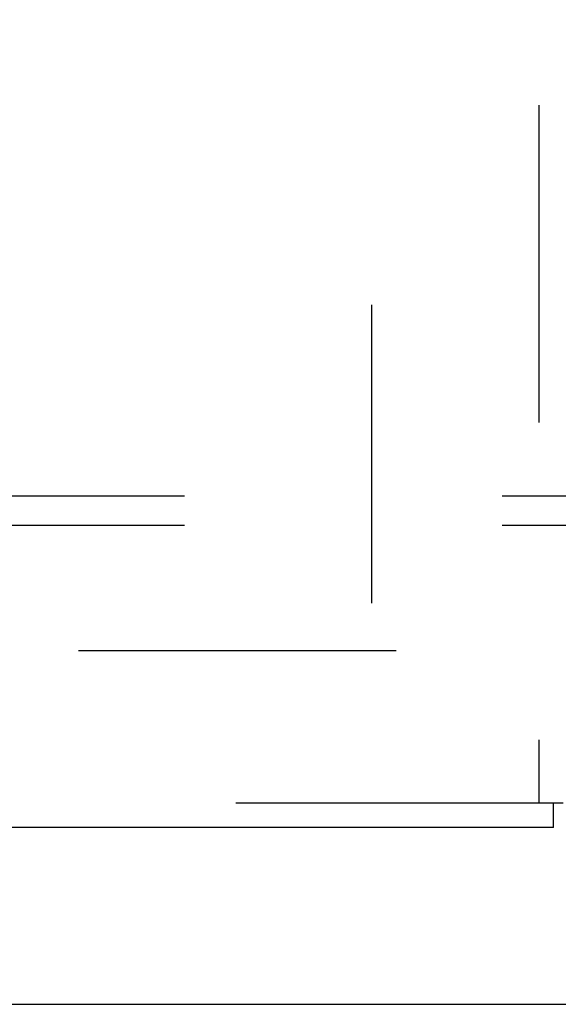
# Model space of a CAD drawing. Header units: inches. Extents: x 0 to 245, y 0 to 158.
# Tile 10 of 159: x 71.79 to 74.07, y 41.7 to 45.88. Entities that reach past the tile are written whole.
import ezdxf

# ---------------------------------------------------------------- set-up
doc = ezdxf.new("R2010")
doc.units = ezdxf.units.IN
doc.header["$LTSCALE"] = 13.466196
doc.header["$MEASUREMENT"] = 0
doc.linetypes.add('HIDDEN', pattern=[0.2, 0.1, -0.1])
doc.layers.get('0').update_dxf_attribs({"linetype": 'CONTINUOUS'})
for name, color, linetype in [('DEFAULT_2', 8, 'HIDDEN'), ('SECONDARY_OR_LEFT_DOOR_ASSEMBLY', 7, 'CONTINUOUS'), ('SUBPANEL', 7, 'CONTINUOUS')]:
    doc.layers.add(name, color=color, linetype=linetype)

msp = doc.modelspace()

# ---------------------------------------------------------------- linework, layer by layer
at = {"color": 7, "linetype": 'Continuous'}
msp.add_line((39.2075, 41.7034), (112.1035, 41.7034), dxfattribs=at)
at = {"layer": 'DEFAULT_2', "color": 8, "linetype": 'HIDDEN'}
for p, q in [((73.2805, 112.0019), (73.2805, 43.4049)), ((73.3845, 43.2034), (40.9055, 43.2034))]:
    msp.add_line(p, q, dxfattribs=at)
at = {"layer": 'SECONDARY_OR_LEFT_DOOR_ASSEMBLY', "color": 8, "linetype": 'HIDDEN'}
for p, q in [((73.989, 112.8494), (73.989, 42.5574)), ((74.051, 42.5574), (39.5725, 42.5574))]:
    msp.add_line(p, q, dxfattribs=at)
at = {"layer": 'SECONDARY_OR_LEFT_DOOR_ASSEMBLY', "color": 7, "linetype": 'Continuous'}
for p in [(74.093, 42.5574), (74.051, 42.4534)]:
    msp.add_line(p, (74.051, 42.5574), dxfattribs=at)
at = {"layer": 'SECONDARY_OR_LEFT_DOOR_ASSEMBLY', "color": 3, "linetype": 'Continuous'}
msp.add_line((74.051, 42.4534), (39.5725, 42.4534), dxfattribs=at)
at = {"layer": 'SUBPANEL', "color": 8, "linetype": 'HIDDEN'}
for p, q in [((107.4992, 43.8597), (43.5617, 43.8597)), ((107.4992, 43.7347), (43.5617, 43.7347))]:
    msp.add_line(p, q, dxfattribs=at)

doc.saveas('drawing.dxf')
